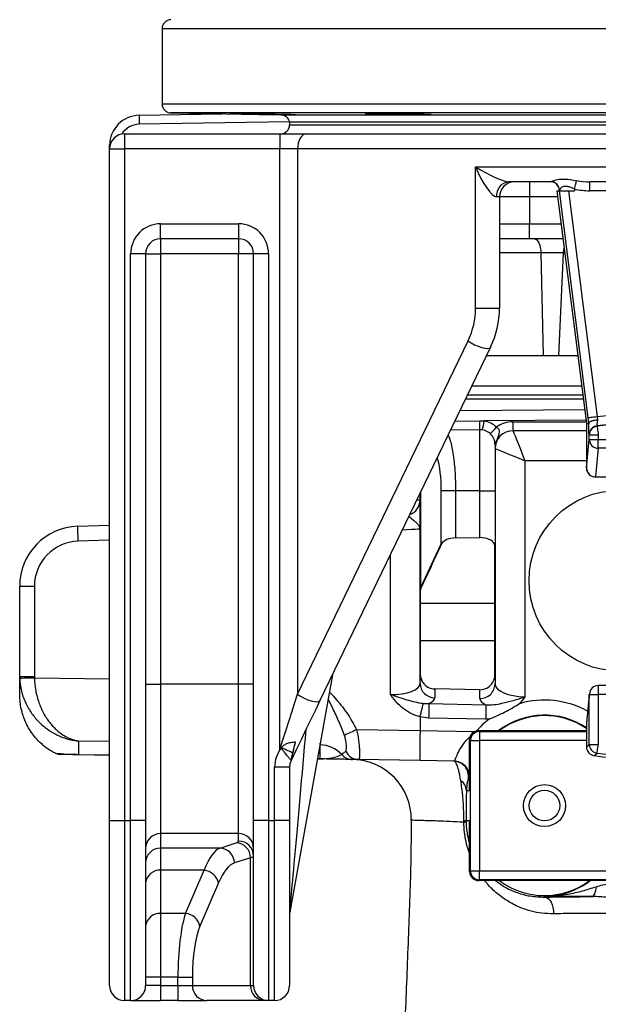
# Model space of a CAD drawing. Header units: millimetres. Extents: x 10 to 809, y 8 to 1712.
# Tile 2 of 20: x 108 to 301, y 414 to 742. Entities that reach past the tile are written whole.
import ezdxf

# ---------------------------------------------------------------- set-up
doc = ezdxf.new("R2010")
doc.units = ezdxf.units.MM

msp = doc.modelspace()

# ---------------------------------------------------------------- linework, layer by layer
at = {"color": 7, "linetype": 'Continuous', "lineweight": 25}
for p, q in [((155.28, 739.38), (155.28, 714.27)), ((147.6, 710.5), (175.17, 710.98)), ((158.23, 711.27), (194.91, 710.63)), ((197.78, 708.33), (197.78, 707.33)), ((197.78, 708.33), (517.78, 708.33)), ((142.78, 704.33), (142.78, 699.33)), ((142.78, 704.33), (194.48, 704.33)), ((194.48, 704.33), (194.48, 699.33)), ((194.48, 704.33), (203.41, 704.33)), ((203.41, 704.33), (344.68, 704.33)), ((137.78, 699.33), (137.78, 700.5)), ((137.78, 699.33), (142.78, 699.33)), ((137.78, 475.33), (137.78, 699.33)), ((142.78, 699.33), (142.78, 475.33)), ((194.48, 699.33), (142.78, 699.33)), ((200.43, 699.33), (194.48, 699.33)), ((194.48, 498.99), (194.48, 699.33)), ((200.43, 699.33), (200.43, 517.49)), ((341.7, 699.33), (200.43, 699.33)), ((259.8, 693.33), (341.7, 693.33)), ((259.8, 646.19), (259.8, 693.33)), ((284.78, 688.33), (270.81, 688.33)), ((277.78, 688.33), (277.78, 683.33)), ((344.68, 688.33), (297.9, 688.33)), ((297.9, 685.33), (297.9, 688.33)), ((267.78, 683.33), (266.79, 683.33)), ((267.78, 683.33), (267.78, 646.19)), ((277.78, 683.33), (267.78, 683.33)), ((277.78, 683.33), (277.78, 674.33)), ((286.95, 685.33), (296.78, 607.74)), ((286.95, 685.33), (287.73, 685.33)), ((297.32, 609.59), (287.73, 685.33)), ((287.73, 685.33), (290.75, 685.33)), ((287.78, 685.33), (287.78, 685.45)), ((290.75, 685.33), (300.3, 609.97)), ((290.75, 685.33), (292.78, 685.33)), ((292.78, 685.93), (292.78, 685.33)), ((353.62, 685.33), (297.9, 685.33)), ((154.78, 669.33), (154.78, 674.33)), ((154.78, 674.33), (180.78, 674.33)), ((180.78, 674.33), (180.78, 669.33)), ((267.78, 674.33), (277.78, 674.33)), ((277.78, 669.33), (277.78, 674.33)), ((180.78, 669.33), (154.78, 669.33)), ((154.78, 669.33), (154.78, 664.33)), ((180.78, 669.33), (180.78, 664.33)), ((277.78, 669.33), (267.78, 669.33)), ((288.98, 669.33), (277.78, 669.33)), ((149.78, 664.33), (144.78, 664.33)), ((144.78, 475.33), (144.78, 664.33)), ((149.78, 664.33), (149.78, 475.33)), ((149.78, 664.33), (154.78, 664.33)), ((154.78, 664.33), (154.78, 520.83)), ((180.78, 664.33), (154.78, 664.33)), ((185.78, 664.33), (180.78, 664.33)), ((180.78, 520.83), (180.78, 664.33)), ((190.78, 664.33), (185.78, 664.33)), ((185.78, 475.33), (185.78, 664.33)), ((190.78, 664.33), (190.78, 475.33)), ((289.02, 664.59), (281.57, 664.59)), ((281.57, 664.59), (282.32, 630.33)), ((289.02, 664.59), (287.46, 630.33)), ((259.8, 646.19), (267.78, 646.19)), ((200.43, 517.49), (257.31, 635.32)), ((264.79, 633.15), (207.91, 515.32)), ((282.32, 630.33), (263.43, 630.33)), ((287.46, 630.33), (282.32, 630.33)), ((293.92, 630.33), (287.46, 630.33)), ((257.16, 617.33), (295.57, 617.33)), ((296.78, 607.74), (297.56, 607.78)), ((296.78, 607.74), (296.78, 592.9)), ((297.56, 607.78), (297.32, 609.59)), ((300.3, 609.97), (300.43, 608.97)), ((261.19, 605.67), (251.45, 605.5)), ((261.19, 585.33), (261.19, 605.67)), ((296.78, 605.33), (272.28, 605.33)), ((300.24, 606.93), (300.32, 606.87)), ((296.78, 592.9), (297.73, 602.42)), ((297.73, 603.9), (297.66, 603.96)), ((300.73, 603.9), (297.73, 603.9)), ((297.73, 602.42), (297.73, 603.9)), ((297.73, 602.42), (300.73, 602.42)), ((300.73, 603.9), (300.73, 602.42)), ((300.73, 599.47), (300.73, 602.42)), ((300.73, 602.42), (307.78, 602.42)), ((266.28, 600.67), (266.28, 585.33)), ((300.73, 599.47), (299.78, 589.95)), ((307.78, 599.47), (300.73, 599.47)), ((276.28, 595.33), (276.28, 516.59)), ((299.78, 589.95), (307.78, 589.95)), ((299.78, 589.9), (307.78, 589.9)), ((241.28, 552.83), (241.28, 584.43)), ((253.12, 585.33), (248.38, 585.33)), ((248.38, 567.62), (248.38, 585.33)), ((261.19, 585.33), (253.12, 585.33)), ((253.12, 585.33), (253.12, 569.6)), ((261.19, 569.68), (261.19, 585.33)), ((261.19, 585.33), (266.28, 585.33)), ((266.28, 585.33), (266.28, 567.54)), ((127.1, 573.48), (137.78, 573.84)), ((253.12, 569.6), (261.19, 569.68)), ((241.45, 552.83), (248.38, 567.62)), ((248.47, 567.62), (248.38, 567.62)), ((266.11, 567.54), (266.28, 567.54)), ((266.24, 547.91), (266.24, 566.98)), ((266.28, 567.54), (266.28, 548.48)), ((107.78, 553.49), (112.69, 553.49)), ((107.78, 523.39), (107.78, 553.49)), ((112.69, 553.49), (112.69, 523.39)), ((241.45, 552.83), (241.28, 552.83)), ((241.28, 548.74), (241.28, 552.83)), ((241.36, 552.04), (241.36, 547.95)), ((241.28, 535.33), (241.28, 548.74)), ((266.28, 548.48), (266.28, 535.33)), ((241.37, 547.83), (241.36, 547.83)), ((241.36, 547.83), (241.36, 535.33)), ((241.37, 547.83), (266.23, 547.83)), ((266.24, 547.83), (266.23, 547.83)), ((266.24, 535.33), (266.24, 547.83)), ((241.28, 535.33), (241.36, 535.33)), ((241.28, 524.17), (241.28, 535.33)), ((241.36, 535.33), (266.24, 535.33)), ((241.36, 535.33), (241.36, 524.17)), ((266.24, 535.33), (266.28, 535.33)), ((266.24, 523.97), (266.24, 535.33)), ((266.28, 535.33), (266.28, 523.97)), ((107.78, 523.39), (112.69, 523.39)), ((107.78, 517.54), (107.78, 523.39)), ((212.06, 523.92), (197.86, 444.76)), ((241.28, 524.17), (241.36, 524.17)), ((241.28, 521.11), (241.28, 524.17)), ((266.24, 523.97), (266.28, 523.97)), ((266.28, 523.97), (266.28, 520.88)), ((149.78, 520.83), (154.78, 520.83)), ((154.78, 520.83), (154.78, 471.02)), ((180.78, 520.83), (154.78, 520.83)), ((180.78, 471.02), (180.78, 520.83)), ((185.78, 520.83), (180.78, 520.83)), ((246.19, 519.24), (246.19, 516.28)), ((261.19, 518.97), (246.19, 519.24)), ((261.19, 516.05), (261.19, 518.97)), ((307.78, 520.33), (300.73, 520.33)), ((297.73, 517.33), (296.78, 507.81)), ((297.74, 517.63), (296.8, 508.1)), ((297.73, 517.33), (300.73, 517.33)), ((297.73, 500.75), (297.73, 517.33)), ((307.78, 517.33), (300.73, 517.33)), ((300.73, 517.33), (300.73, 500.75)), ((242.36, 514.35), (244.23, 514.33)), ((244.23, 514.33), (263.25, 513.98)), ((241.28, 509.88), (241.28, 509.9)), ((244.14, 509.5), (241.28, 509.88)), ((241.28, 509.88), (241.28, 505.32)), ((263.16, 509.15), (244.14, 509.5)), ((264.31, 509.18), (263.16, 509.15)), ((220.14, 505.69), (241.28, 505.32)), ((296.78, 507.81), (296.78, 499.94)), ((258.08, 502.03), (257.78, 502.33)), ((257.78, 485.33), (257.78, 502.33)), ((260.78, 505.33), (261.08, 505.03)), ((260.78, 505.33), (267.78, 505.33)), ((261.08, 505.03), (261.08, 502.03)), ((267.78, 505.33), (296.78, 505.33)), ((127.43, 501.86), (127.43, 497.34)), ((195.11, 499.6), (195.24, 499.89)), ((199.68, 501.61), (198.74, 497.96)), ((207.95, 495.93), (207.95, 500.6)), ((258.08, 458.62), (258.08, 502.03)), ((258.08, 502.03), (261.08, 502.03)), ((261.08, 502.03), (261.08, 458.62)), ((296.78, 499.94), (297.73, 500.75)), ((297.73, 500.75), (300.73, 500.75)), ((137.78, 497.13), (127.43, 497.31)), ((207.95, 495.9), (207.04, 495.92)), ((197.78, 493.18), (192.78, 493.18)), ((192.78, 475.33), (192.78, 493.18)), ((197.78, 493.18), (197.78, 475.33)), ((198.29, 495.39), (198.26, 495.48)), ((198.32, 495.57), (198.3, 495.42)), ((241.19, 495.32), (220.76, 495.68)), ((252.81, 495.12), (241.19, 495.32)), ((256.74, 485.33), (257.78, 485.33)), ((137.78, 420.33), (137.78, 475.33)), ((137.78, 475.33), (142.78, 475.33)), ((142.78, 475.33), (144.78, 475.33)), ((142.78, 475.33), (142.78, 415.33)), ((149.78, 475.33), (144.78, 475.33)), ((144.78, 415.33), (144.78, 475.33)), ((149.78, 475.33), (149.78, 420.33)), ((185.78, 420.33), (185.78, 475.33)), ((190.78, 475.33), (185.78, 475.33)), ((190.78, 475.33), (192.78, 475.33)), ((190.78, 475.33), (190.78, 415.33)), ((192.78, 415.33), (192.78, 475.33)), ((197.78, 475.33), (192.78, 475.33)), ((197.78, 475.33), (197.78, 420.33)), ((256.61, 475.33), (257.78, 475.33)), ((257.78, 458.33), (257.78, 475.33)), ((180.78, 471.02), (154.78, 471.02)), ((154.78, 471.02), (154.78, 466.18)), ((180.78, 468.49), (180.78, 471.02)), ((174.58, 466.18), (179.93, 467.92)), ((174.58, 466.18), (154.78, 466.18)), ((154.78, 466.18), (154.78, 458.77)), ((184.76, 462.94), (179.41, 461.2)), ((184.76, 420.33), (184.76, 462.94)), ((169.24, 458.77), (154.78, 458.77)), ((154.78, 458.77), (154.78, 444.35)), ((163.06, 444.35), (169.24, 458.77)), ((257.78, 458.33), (258.08, 458.62)), ((258.08, 458.62), (261.08, 458.62)), ((261.08, 458.62), (454.48, 458.62)), ((261.08, 455.62), (261.08, 458.62)), ((174.07, 454.53), (167.89, 440.11)), ((261.08, 455.62), (260.78, 455.33)), ((267.78, 455.33), (260.78, 455.33)), ((454.48, 455.62), (261.08, 455.62)), ((297.78, 455.33), (267.78, 455.33)), ((417.78, 455.33), (297.78, 455.33)), ((282.78, 449.83), (282.78, 450.16)), ((163.06, 444.35), (154.78, 444.35)), ((154.78, 444.35), (154.78, 423.15)), ((154.78, 423.15), (149.78, 423.15)), ((154.78, 420.33), (149.78, 420.33)), ((160.54, 423.15), (154.78, 423.15)), ((154.78, 423.15), (154.78, 420.33)), ((154.78, 420.33), (154.78, 415.33)), ((154.78, 420.33), (160.54, 420.33)), ((160.54, 423.15), (165.37, 423.15)), ((160.54, 420.33), (160.54, 423.15)), ((160.54, 420.33), (165.37, 420.33)), ((160.54, 420.33), (160.54, 415.33)), ((165.37, 423.15), (165.37, 420.33)), ((165.37, 420.33), (184.76, 420.33)), ((184.76, 420.33), (185.78, 420.33)), ((144.78, 415.33), (142.78, 415.33)), ((144.78, 415.33), (154.78, 415.33)), ((160.54, 415.33), (154.78, 415.33)), ((160.54, 415.33), (170.2, 415.33)), ((189.59, 415.33), (170.2, 415.33)), ((190.78, 415.33), (189.59, 415.33)), ((192.78, 415.33), (190.78, 415.33))]:
    msp.add_line(p, q, dxfattribs=at)
at = {"color": 8, "linetype": 'Continuous', "lineweight": 25}
for p, q in [((560.28, 739.38), (155.28, 739.38)), ((155.28, 714.27), (354.46, 714.27)), ((557.33, 711.27), (158.23, 711.27)), ((194.91, 710.63), (520.65, 710.63)), ((197.77, 708.37), (147.6, 707.5)), ((197.78, 707.33), (517.78, 707.33)), ((137.92, 700.5), (137.78, 700.5)), ((287.21, 683.33), (277.78, 683.33)), ((277.78, 674.33), (288.35, 674.33)), ((281.57, 664.59), (267.78, 664.59)), ((289.58, 664.59), (289.02, 664.59)), ((258.57, 620.26), (295.2, 620.26)), ((295.75, 615.86), (256.45, 615.86)), ((254.61, 612.04), (296.2, 612.35)), ((252.9, 608.52), (261.19, 608.63)), ((296.65, 608.81), (262.63, 608.57)), ((272.23, 608.33), (296.71, 608.33)), ((296.78, 595.33), (276.28, 595.33)), ((299.78, 589.9), (299.78, 589.95)), ((241.45, 584.79), (241.45, 552.83)), ((240.25, 582.29), (241.28, 582.32)), ((137.78, 568.84), (127.19, 568.48)), ((231.45, 517.35), (231.45, 564.08)), ((112.7, 522.98), (137.78, 522.58)), ((300.73, 520.33), (300.73, 517.33)), ((297.74, 517.63), (297.73, 517.33)), ((296.8, 508.1), (296.78, 507.81)), ((241.28, 505.32), (259.43, 505.01)), ((261.08, 505.03), (296.78, 505.03)), ((137.78, 501.7), (127.43, 501.86)), ((207.95, 500.6), (207.88, 500.6)), ((296.78, 502.03), (261.08, 502.03)), ((127.43, 497.34), (137.78, 497.16)), ((207.04, 495.95), (207.95, 495.93))]:
    msp.add_line(p, q, dxfattribs=at)
at = {"color": 7, "linetype": 'Continuous', "lineweight": 25, "flags": 128}
for points in [[(203.41, 704.33), (202.83, 704.23), (202.27, 703.95), (201.75, 703.48), (201.3, 702.86), (200.93, 702.1), (200.66, 701.24), (200.49, 700.3), (200.43, 699.33)], [(292.78, 685.93), (292.89, 686.39), (293, 686.83), (293.1, 687.26), (293.2, 687.65), (293.29, 687.99), (293.36, 688.29), (293.42, 688.53), (293.46, 688.7)], [(279.48, 669.33), (279.87, 669.24), (280.25, 668.97), (280.61, 668.54), (280.92, 667.95), (281.18, 667.24), (281.38, 666.42), (281.51, 665.53), (281.57, 664.59)], [(257.31, 635.32), (258.33, 634.64), (259.48, 634.01), (260.69, 633.47), (261.88, 633.06), (262.95, 632.82), (263.83, 632.75), (264.46, 632.86), (264.79, 633.15)], [(300.3, 609.97), (299.73, 609.89), (299.17, 609.82), (298.66, 609.76), (298.21, 609.7), (297.84, 609.65), (297.56, 609.62), (297.39, 609.6), (297.32, 609.59)], [(272.28, 605.33), (272.36, 605.13), (272.58, 604.56), (272.95, 603.64), (273.45, 602.4), (274.06, 600.88), (274.75, 599.15), (275.5, 597.28), (276.28, 595.33)], [(300.32, 606.87), (300.33, 606.8), (300.35, 606.63), (300.39, 606.35), (300.44, 605.98), (300.5, 605.53), (300.57, 605.02), (300.65, 604.47), (300.73, 603.9)], [(276.28, 595.33), (274.33, 596.11), (272.45, 596.86), (270.72, 597.55), (269.21, 598.15), (267.96, 598.65), (267.04, 599.02), (266.47, 599.25), (266.28, 599.33)], [(107.79, 522.84), (107.88, 522.84), (108.16, 522.85), (108.62, 522.86), (109.22, 522.88), (109.97, 522.9), (110.81, 522.92), (111.74, 522.95), (112.7, 522.98)], [(194.48, 498.99), (195.54, 502.28), (196.59, 505.54), (197.61, 508.73), (198.6, 511.81), (199.55, 514.74), (200.43, 517.49)], [(200.43, 517.49), (201.45, 516.81), (202.6, 516.18), (203.81, 515.64), (204.99, 515.23), (206.06, 514.99), (206.94, 514.92), (207.58, 515.03), (207.91, 515.32)], [(207.91, 515.32), (206.49, 512.36), (204.96, 509.21), (203.36, 505.89), (201.7, 502.46), (200.01, 498.95), (198.3, 495.42)], [(244.23, 514.33), (244.23, 514.05), (244.22, 513.65), (244.21, 513.15), (244.2, 512.54), (244.19, 511.85), (244.17, 511.1), (244.16, 510.31), (244.14, 509.5)], [(263.25, 513.98), (263.25, 513.71), (263.24, 513.31), (263.23, 512.8), (263.22, 512.2), (263.21, 511.51), (263.19, 510.76), (263.18, 509.97), (263.16, 509.15)], [(198.74, 497.96), (198.45, 498.09), (198.1, 498.25), (197.69, 498.44), (197.23, 498.64), (196.74, 498.87), (196.21, 499.1), (195.67, 499.35), (195.11, 499.6)], [(300.32, 497.78), (300.33, 497.85), (300.35, 498.02), (300.39, 498.3), (300.44, 498.67), (300.5, 499.12), (300.57, 499.63), (300.65, 500.18), (300.73, 500.75)], [(127.43, 497.31), (126.67, 497.32), (125.91, 497.34), (125.16, 497.35), (124.41, 497.36), (123.67, 497.37), (122.95, 497.39), (122.23, 497.4), (121.53, 497.41)], [(218.77, 495.71), (218.24, 495.72), (217.68, 495.73), (217.1, 495.74), (216.5, 495.75), (215.87, 495.76), (215.22, 495.78), (214.55, 495.79), (213.86, 495.8), (213.16, 495.81), (212.44, 495.82), (211.72, 495.84), (210.98, 495.85), (210.23, 495.86), (209.47, 495.88), (208.71, 495.89), (207.95, 495.9)], [(257.66, 489.33), (257.49, 489.34), (257.39, 489.34)], [(298.74, 450), (298.96, 450.07), (299.17, 450.25), (299.37, 450.54), (299.55, 450.93), (299.72, 451.42), (299.87, 451.98), (299.99, 452.61), (300.08, 453.3)], [(282.78, 449.83), (283.4, 449.71), (283.99, 449.37), (284.53, 448.84), (284.99, 448.12), (285.36, 447.27), (285.61, 446.31), (285.74, 445.28), (285.74, 444.24)]]:
    msp.add_lwpolyline(points, dxfattribs=at)
at = {"color": 8, "linetype": 'Continuous', "lineweight": 25, "flags": 128}
for points in [[(289.36, 666.3), (289.14, 665.53), (289.02, 664.59)], [(241.28, 572.49), (241.09, 572.48), (240.53, 572.45), (239.63, 572.41), (238.41, 572.35), (236.92, 572.27), (235.37, 572.19)]]:
    msp.add_lwpolyline(points, dxfattribs=at)
at = {"color": 7, "linetype": 'Continuous', "lineweight": 25}
for centre, radius in [((307.78, 555.33), 30.15), ((282.78, 480.33), 7), ((282.78, 480.33), 5.1)]:
    msp.add_circle(centre, radius, dxfattribs=at)
for centre, radius, start, end in [((158.28, 739.38), 3, 91, 180), ((158.28, 714.27), 3, 180, 269), ((147.78, 700.5), 10, 91, 180), ((190.61, 709), 43.03, 178.0026, 181.9974), ((194.86, 707.63), 3, 13.3234, 89), ((194.78, 707.33), 3, 270, 0), ((142.78, 699.33), 5, 90, 180), ((271.36, 683.77), 4.59, 96.9051, 185.5424), ((272.78, 683.33), 5, 90, 180), ((284.78, 685.33), 3, 0, 90), ((284.8, 685.43), 2.98, 0.2471, 84.3816), ((154.78, 664.33), 10, 90, 180), ((180.78, 664.33), 10, 0, 90), ((154.78, 664.33), 5, 90, 180), ((180.78, 664.33), 5, 0, 90), ((234.8, 646.19), 25, 334.2307, 0), ((237.78, 646.19), 30, 334.2307, 0), ((218.68, 607.16), 42.54, 358.0027, 1.9851), ((219.34, 614.96), 43.77, 347.6653, 351.6052), ((261.33, 600.67), 8, 46.833, 80.6189), ((272.23, 599.33), 9, 90, 127.0473), ((315.24, 607.58), 43.02, 179.0014, 182.9982), ((307.78, 552.33), 55.12, 88.3837, 97.855), ((307.78, 552.33), 58.12, 88.3837, 97.3931), ((307.78, 552.33), 55.05, 48.1897, 97.7863), ((261.28, 600.67), 5, 0, 91), ((222.61, 646.92), 59.88, 314.6597, 317.5649), ((272.28, 599.33), 6, 90, 180), ((300.73, 603.9), 3, 97.8037, 179.9826), ((300.66, 603.96), 3, 97.8712, 127.3142), ((268.29, 600.66), 2.01, 143.0526, 179.4467), ((300.71, 602.46), 2.99, 180.6407, 270.2277), ((299.78, 592.9), 3, 180, 270), ((299.77, 592.93), 2.99, 180.6405, 270.2279), ((236.28, 582.16), 5, 288.8931, 0), ((127.78, 553.49), 20, 91.9306, 180), ((198.77, 572.14), 71.68, 178.9328, 182.9286), ((127.69, 553.49), 15, 91.9306, 180), ((252.48, 568.21), 4.14, 188.144, 189.9467), ((249.86, 566.82), 1.61, 149.8952, 155.069), ((264.91, 566.97), 1.33, 0.382, 25.6017), ((262.52, 567.54), 3.76, 351.3624, 359.9945), ((245.05, 552.83), 3.77, 180.012, 192.1322), ((242.68, 552.03), 1.31, 154.5989, 179.6277), ((245.54, 553.42), 4.14, 188.1452, 191.4627), ((245.05, 548.74), 3.77, 180.0123, 192.1319), ((246.28, 548.74), 5, 180, 190.5269), ((262.52, 548.48), 3.76, 351.3624, 359.9948), ((261.28, 548.48), 5, 352.5112, 0), ((242.59, 547.95), 1.23, 180.0001, 185.7017), ((265, 547.91), 1.24, 355.9621, 0.0008), ((246.03, 524.18), 4.75, 180.1794, 226.1413), ((246.28, 524.17), 4.92, 180, 223.9084), ((261.57, 523.97), 4.7, 328.8067, 359.9416), ((261.28, 523.97), 4.96, 330.6206, 0), ((246.19, 521.19), 4.91, 180.9872, 269.9991), ((261.36, 520.97), 4.92, 268.0484, 358.9666), ((300.73, 517.33), 3, 90, 174.3466), ((282.78, 485.33), 25.17, 56.1895, 127.3837), ((282.78, 485.33), 25, 55.9277, 126.8699), ((307.78, 552.33), 55.05, 262.2137, 311.8103), ((364.61, 198.82), 339.17, 115.2108, 115.9718), ((299.78, 507.81), 3, 174.3466, 180), ((261.08, 502.03), 3, 90.0208, 179.9792), ((202.78, 493.18), 10, 140.0662, 180), ((207.78, 490.57), 10.02, 42.6025, 89.0363), ((299.78, 499.94), 3, 180, 261.3235), ((299.78, 499.94), 3, 180.017, 261.3063), ((300.73, 500.75), 3, 180.0174, 262.1961), ((128.05, 497.32), 0.623, 178.7403, 181.2597), ((208.49, 495.92), 0.54, 178.5476, 181.4524), ((218.86, 500.68), 4.97, 221.9421, 268.9742), ((220.88, 500.49), 4.81, 204.1957, 268.5441), ((187.2, 634.96), 177.81, 309.0972, 309.5089), ((307.78, 552.33), 55.99, 261.3235, 273.0299), ((202.78, 493.18), 5, 154.2307, 180), ((196.6, 496.77), 2.1, 322.2097, 325.0957), ((198.1, 495.51), 0.225, 326.2511, 334.2659), ((218.37, 475.72), 20, 359.3494, 89), ((252.45, 490.13), 5, 351.0043, 88.9946), ((252.73, 490.12), 5, 59.2136, 88.9997), ((252.59, 485.18), 4.16, 1.9702, 56.9792), ((255.96, 492.91), 17.59, 269.8019, 272.129), ((255.91, 476), 1.24, 269.3444, 304.5323), ((154.77, 466.03), 4.99, 89.891, 179.8905), ((180.79, 466.03), 4.99, 0.1092, 90.1091), ((179.72, 462.89), 5.04, 0.6293, 87.6031), ((180.79, 463.5), 4.99, 0.1092, 90.1091), ((154.77, 461.19), 4.99, 89.8907, 179.8907), ((174.37, 461.14), 5.04, 0.6293, 87.6032), ((154.43, 454.12), 4.67, 85.687, 174.912), ((168.74, 453.34), 5.46, 12.6387, 84.7974), ((261.08, 458.62), 3, 180.0205, 269.9795), ((282.78, 475.33), 25, 233.1301, 306.8699), ((282.78, 475.33), 25.17, 270, 307.3837), ((154.43, 439.7), 4.67, 85.6872, 174.9118), ((162.56, 438.92), 5.46, 12.6387, 84.7971), ((202.78, 443.88), 5, 169.8245, 180), ((142.78, 420.33), 5, 180, 270), ((144.78, 420.33), 5, 270, 0), ((170.28, 420.24), 4.92, 179.0241, 268.9897), ((189.67, 420.24), 4.92, 179.0241, 268.9897), ((190.78, 420.33), 5, 180, 270), ((192.78, 420.33), 5, 270, 0)]:
    msp.add_arc(centre, radius, start, end, dxfattribs=at)
at = {"color": 8, "linetype": 'Continuous', "lineweight": 25}
for centre, radius, start, end in [((147.73, 700.5), 7, 91, 147.7921), ((300.66, 603.96), 3, 127.3127, 179.9828), ((282.78, 485.33), 30.17, 61.5119, 106.1339), ((282.78, 485.33), 30.17, 127.7432, 138.6576), ((252.73, 490.12), 5, 350.9352, 59.2122)]:
    msp.add_arc(centre, radius, start, end, dxfattribs=at)
at = {"color": 7, "linetype": 'Continuous', "lineweight": 25}
for centre, major_axis, ratio, start_param, end_param in [((262.78, 693.33), (8.53, -4.82), 0.154931, 4.444743, 6.015539), ((262.78, 693.33), (-4.32, 9.94), 0.25352, 1.461093, 3.031889), ((284.78, 693.33), (0, 5), 0.357314, 3.141593, 3.316198), ((297.9, 693.33), (11.65, 0), 0.429295, 4.320934, 4.712389), ((297.9, 693.33), (-13.43, 0), 0.595523, 1.179341, 1.570796), ((253.21, 566.71), (5, 0), 0.57735, 1.58825, 2.819024), ((261.28, 566.79), (5, 0), 0.57735, 0.26371, 1.58825), ((298.61, 664.54), (286.46, 615.77), 0.006853, 1.732239, 1.756795), ((127.78, 523.42), (4.59, 19.53), 0.996924, 1.802255, 1.829938), ((127.69, 523.42), (2.41, 14.89), 0.994227, 1.732007, 1.75969), ((231.28, 521.38), (10, -0.32), 0.401572, 4.742822, 6.296165), ((246.28, 524.41), (0, 5.18), 0.965926, 2.354472, 3.124139), ((261.28, 524.14), (0, 5.18), 0.965926, 3.124139, 4.184669), ((276.28, 520.61), (10, -0.32), 0.401572, 3.154572, 4.725368), ((231.19, 516.55), (15, -0.29), 0.267855, 5.77135, 6.2884), ((276.19, 515.78), (15, -0.29), 0.267855, 3.146807, 3.677178), ((241.37, 505.32), (0.17, 10), 0.008726, 1.571101, 3.141593), ((-331.62, 515.32), (572.9, -10), 0.017452, 0, 0.000305), ((260.78, 502.33), (-2.12, 2.12), 0.999695, 5.497939, 7.068431), ((127.78, 515.79), (-13.78, 15.25), 0.950191, 1.681045, 1.961852), ((127.78, 502.3), (20, -0.28), 0.248585, 4.296513, 4.698404), ((207.78, 500.91), (10, -0.35), 0.496809, 4.747116, 5.560385), ((155.78, 468.49), (25, 0), 0.087489, 6.021386, 6.283185), ((175.63, 416.37), (0, 50), 0.241154, 0.087266, 0.558505), ((155.78, 463.51), (30, 0), 0.072907, 6.021386, 6.283185), ((180.46, 416.37), (0, 45), 0.267949, 0.087266, 0.558505), ((260.78, 458.33), (-2.12, -2.12), 0.999695, 5.497939, 7.068431), ((165.9, 423.15), (0, 25), 0.214359, 0.558505, 1.570796), ((170.73, 423.15), (0, 20), 0.267949, 0.558505, 1.570796)]:
    msp.add_ellipse(centre, major_axis=major_axis, ratio=ratio, start_param=start_param, end_param=end_param, dxfattribs=at)
at = {"color": 8, "linetype": 'Continuous', "lineweight": 25}
for centre, major_axis, ratio, start_param, end_param in [((244.32, 585.33), (0, 15.14), 0.267952, 4.712389, 5.537233), ((202.78, 500.49), (4.92, 55.72), 0.001037, 3.153153, 4.807461), ((207.78, 521.49), (-0.16, 21.01), 0.008305, 3.24612, 3.390104)]:
    msp.add_ellipse(centre, major_axis=major_axis, ratio=ratio, start_param=start_param, end_param=end_param, dxfattribs=at)
at = {"color": 7, "linetype": 'Continuous', "lineweight": 25}
for points, knots in [([(196.52, 710.68), (196, 710.69), (195.45, 710.7), (194.55, 710.71), (194.25, 710.71), (193.61, 710.72), (193.28, 710.73), (192.28, 710.74), (191.59, 710.75), (190.54, 710.77), (190.18, 710.78), (189.46, 710.79), (189.1, 710.8), (188.02, 710.81), (187.31, 710.83), (186.24, 710.85), (185.89, 710.85), (185.2, 710.86), (184.53, 710.88), (183.88, 710.89), (183.24, 710.9), (182.93, 710.91), (182.03, 710.92), (181.47, 710.94), (180.71, 710.95), (180.47, 710.96), (180.01, 710.97), (179.79, 710.97), (179.19, 710.99), (178.86, 710.99), (178.44, 711), (178.32, 711.01), (178.11, 711.01), (178.02, 711.02), (177.81, 711.02), (177.74, 711.03), (177.74, 711.03), (177.81, 711.04), (178.02, 711.04), (178.11, 711.04), (178.32, 711.04), (178.44, 711.04), (178.85, 711.03), (179.19, 711.03), (179.99, 711.02), (180.45, 711.02), (181.47, 711.01), (182.02, 711), (182.92, 710.99), (183.24, 710.98), (183.87, 710.98), (184.52, 710.97), (185.2, 710.96), (185.88, 710.95), (186.24, 710.94), (187.3, 710.92), (188.02, 710.91), (189.09, 710.9), (189.45, 710.89), (190.17, 710.88), (190.53, 710.87), (191.59, 710.85), (192.28, 710.84), (193.27, 710.82), (193.6, 710.81), (194.24, 710.8), (194.55, 710.8), (195.44, 710.78), (196, 710.77), (196.77, 710.75), (197.01, 710.74), (197.47, 710.73), (197.9, 710.72), (198.27, 710.71), (198.61, 710.7), (198.76, 710.7), (199.18, 710.69), (199.39, 710.68), (199.67, 710.67), (199.74, 710.66), (199.74, 710.66), (199.67, 710.66), (199.46, 710.65), (199.37, 710.65), (199.17, 710.65), (199.04, 710.65), (198.63, 710.66), (198.3, 710.66), (197.49, 710.67), (197.03, 710.67), (196.52, 710.68)], [0, 0, 0, 0, 0.03125, 0.03125, 0.046875, 0.046875, 0.0625, 0.0625, 0.09375, 0.09375, 0.109375, 0.109375, 0.125, 0.125, 0.15625, 0.15625, 0.171875, 0.171875, 0.1875, 0.203125, 0.203125, 0.21875, 0.21875, 0.25, 0.25, 0.265625, 0.265625, 0.28125, 0.28125, 0.3125, 0.3125, 0.328125, 0.328125, 0.34375, 0.34375, 0.375, 0.375, 0.40625, 0.40625, 0.421875, 0.421875, 0.4375, 0.4375, 0.46875, 0.46875, 0.5, 0.5, 0.53125, 0.53125, 0.546875, 0.546875, 0.5625, 0.578125, 0.578125, 0.59375, 0.59375, 0.625, 0.625, 0.640625, 0.640625, 0.65625, 0.65625, 0.6875, 0.6875, 0.703125, 0.703125, 0.71875, 0.71875, 0.75, 0.75, 0.765625, 0.765625, 0.78125, 0.796875, 0.796875, 0.8125, 0.8125, 0.84375, 0.84375, 0.875, 0.875, 0.90625, 0.90625, 0.921875, 0.921875, 0.9375, 0.9375, 0.96875, 0.96875, 1, 1, 1, 1]), ([(236.88, 710.68), (235.65, 710.69), (233.2, 710.72), (229.53, 710.78), (226.39, 710.85), (224.11, 710.91), (222.94, 710.97), (223.03, 711.01), (224.36, 711.04), (226.78, 711.04), (230.01, 711.03), (233.7, 710.99), (237.43, 710.94), (240.78, 710.88), (243.36, 710.81), (244.89, 710.75), (245.2, 710.7), (244.25, 710.66), (242.15, 710.65), (239.51, 710.66), (237.61, 710.68), (236.88, 710.68)], [0, 0, 0, 0, 0.053689, 0.107378, 0.161074, 0.214774, 0.268474, 0.322169, 0.375857, 0.429538, 0.483216, 0.536894, 0.590578, 0.644269, 0.697967, 0.751668, 0.805366, 0.859058, 0.912741, 0.966418, 1, 1, 1, 1]), ([(285.09, 688.4), (285.37, 688.53), (286.06, 688.85), (288.29, 689.36), (290.94, 689.16), (292.77, 688.83), (293.46, 688.7)], [0, 0, 0, 0, 0.21022, 0.511923, 0.814834, 1, 1, 1, 1]), ([(292.78, 685.93), (292.26, 686.14), (291.36, 686.51), (290.11, 686.84), (289.06, 686.76), (288.21, 686.27), (287.82, 685.72), (287.79, 685.5), (287.78, 685.45)], [0, 0, 0, 0, 0.203301, 0.356537, 0.510723, 0.688603, 0.922266, 1, 1, 1, 1]), ([(297.56, 607.81), (297.56, 607.87), (297.58, 607.93), (297.66, 608.06), (297.72, 608.13), (297.86, 608.25), (297.95, 608.31), (298.16, 608.43), (298.28, 608.49), (298.54, 608.6), (298.68, 608.64), (298.99, 608.74), (299.16, 608.78), (299.5, 608.85), (299.68, 608.88), (300.05, 608.93), (300.24, 608.96), (300.43, 608.97)], [0, 0, 0, 0, 0.125, 0.125, 0.25, 0.25, 0.375, 0.375, 0.5, 0.5, 0.625, 0.625, 0.75, 0.75, 0.875, 0.875, 1, 1, 1, 1]), ([(297.66, 603.96), (297.64, 603.97), (297.63, 604.07), (297.62, 604.34), (297.61, 604.46), (297.61, 604.72), (297.6, 604.87), (297.59, 605.21), (297.59, 605.4), (297.58, 605.81), (297.58, 606.03), (297.57, 606.49), (297.57, 606.74), (297.56, 607.26), (297.56, 607.53), (297.56, 607.81)], [0, 0, 0, 0, 0.25, 0.25, 0.375, 0.375, 0.5, 0.5, 0.625, 0.625, 0.75, 0.75, 0.875, 0.875, 1, 1, 1, 1]), ([(300.43, 608.97), (300.41, 608.82), (300.4, 608.68), (300.36, 608.41), (300.35, 608.28), (300.32, 608.04), (300.31, 607.92), (300.29, 607.7), (300.28, 607.6), (300.26, 607.42), (300.25, 607.34), (300.24, 607.2), (300.24, 607.14), (300.23, 606.99), (300.23, 606.94), (300.24, 606.93)], [0, 0, 0, 0, 0.125, 0.125, 0.25, 0.25, 0.375, 0.375, 0.5, 0.5, 0.625, 0.625, 0.75, 0.75, 1, 1, 1, 1]), ([(266.8, 606.51), (266.96, 606.39), (267.26, 606.16), (267.56, 605.68), (267.71, 605.08), (267.51, 603.8), (267.04, 602.7), (266.68, 601.86)], [0, 0, 0, 0, 0.102849, 0.206181, 0.302522, 0.464175, 1, 1, 1, 1]), ([(266.68, 601.86), (266.48, 601.03), (266.28, 600.19), (266.28, 599.33), (266.28, 599.33)], [0, 0, 0, 0, 0.994108, 1, 1, 1, 1]), ([(107.79, 522.84), (107.83, 521.38), (108.02, 519.95), (108.44, 518.21), (108.54, 517.86), (108.74, 517.17), (108.85, 516.83), (109.21, 515.82), (109.48, 515.17), (110.07, 513.9), (110.39, 513.29), (111.09, 512.1), (111.47, 511.52), (112.65, 509.87), (113.52, 508.87), (114.92, 507.51), (115.4, 507.08), (116.39, 506.28), (116.9, 505.9), (118.44, 504.84), (119.5, 504.24), (121.16, 503.47), (121.72, 503.24), (122.84, 502.83), (123.41, 502.65), (124.54, 502.34), (125.12, 502.21), (125.98, 502.05), (126.27, 502.01), (126.71, 501.95), (126.85, 501.93), (127.14, 501.89), (127.29, 501.88), (127.43, 501.86)], [0, 0, 0, 0, 0.125, 0.125, 0.15625, 0.15625, 0.1875, 0.1875, 0.25, 0.25, 0.3125, 0.3125, 0.375, 0.375, 0.5, 0.5, 0.5625, 0.5625, 0.625, 0.625, 0.75, 0.75, 0.8125, 0.8125, 0.875, 0.875, 0.9375, 0.9375, 0.96875, 0.96875, 0.984375, 0.984375, 1, 1, 1, 1]), ([(112.7, 522.98), (112.72, 521.52), (112.87, 520.1), (113.18, 518.36), (113.25, 518.02), (113.4, 517.33), (113.49, 516.99), (113.75, 515.98), (113.96, 515.33), (114.4, 514.07), (114.64, 513.46), (115.16, 512.27), (115.45, 511.7), (116.34, 510.05), (116.99, 509.05), (118.04, 507.68), (118.4, 507.25), (119.14, 506.44), (119.52, 506.05), (120.68, 504.98), (121.48, 504.37), (122.72, 503.58), (123.14, 503.35), (123.98, 502.92), (124.41, 502.73), (125.26, 502.4), (125.69, 502.26), (126.34, 502.08), (126.56, 502.03), (126.89, 501.96), (126.99, 501.94), (127.21, 501.9), (127.32, 501.88), (127.43, 501.86)], [0, 0, 0, 0, 0.125, 0.125, 0.15625, 0.15625, 0.1875, 0.1875, 0.25, 0.25, 0.3125, 0.3125, 0.375, 0.375, 0.5, 0.5, 0.5625, 0.5625, 0.625, 0.625, 0.75, 0.75, 0.8125, 0.8125, 0.875, 0.875, 0.9375, 0.9375, 0.96875, 0.96875, 0.984375, 0.984375, 1, 1, 1, 1]), ([(114.89, 501.09), (114.27, 501.65), (113.69, 502.25), (112.62, 503.47), (112.13, 504.1), (111.24, 505.39), (110.84, 506.06), (110.1, 507.42), (109.77, 508.12), (108.91, 510.24), (108.49, 511.67), (108.06, 513.85), (107.96, 514.58), (107.85, 515.69), (107.82, 516.06), (107.79, 516.8), (107.78, 517.17), (107.78, 517.54)], [0, 0, 0, 0, 0.125, 0.125, 0.25, 0.25, 0.375, 0.375, 0.5, 0.5, 0.75, 0.75, 0.875, 0.875, 0.9375, 0.9375, 1, 1, 1, 1]), ([(242.36, 514.35), (241.44, 514.43), (240.54, 514.6), (238.75, 515.01), (237.87, 515.26), (236.08, 515.8), (235.18, 516.08), (233.79, 516.54), (233.32, 516.69), (232.62, 516.93), (232.39, 517.02), (232.04, 517.14), (231.92, 517.18), (231.69, 517.27), (231.57, 517.31), (231.45, 517.35)], [0, 0, 0, 0, 0.25, 0.25, 0.5, 0.5, 0.75, 0.75, 0.875, 0.875, 0.9375, 0.9375, 0.96875, 0.96875, 1, 1, 1, 1]), ([(241.28, 509.9), (240.25, 510.15), (239.27, 510.52), (237.86, 511.23), (237.41, 511.49), (236.52, 512.06), (236.09, 512.37), (234.85, 513.35), (234.09, 514.07), (233.05, 515.25), (232.71, 515.65), (232.22, 516.28), (232.07, 516.49), (231.83, 516.81), (231.76, 516.92), (231.6, 517.14), (231.53, 517.25), (231.45, 517.35)], [0, 0, 0, 0, 0.25, 0.25, 0.375, 0.375, 0.5, 0.5, 0.75, 0.75, 0.875, 0.875, 0.9375, 0.9375, 0.96875, 0.96875, 1, 1, 1, 1]), ([(263.25, 513.98), (264.14, 513.95), (265.95, 513.89), (268.95, 514.48), (272.33, 515.37), (274.96, 516.15), (276.27, 516.59), (276.28, 516.59)], [0, 0, 0, 0, 0.2030558, 0.411859, 0.7012757, 0.9985077, 1, 1, 1, 1]), ([(276.28, 516.59), (276.27, 516.59), (276.12, 516.38), (275.81, 515.97), (275.2, 515.2), (274.71, 514.66), (274.39, 514.31)], [0, 0, 0, 0, 0.006756, 0.263422, 0.519886, 1, 1, 1, 1]), ([(241.28, 509.9), (241.4, 510.37), (241.51, 510.84), (241.68, 511.52), (241.74, 511.74), (241.84, 512.17), (241.89, 512.37), (241.98, 512.76), (242.03, 512.95), (242.11, 513.3), (242.15, 513.47), (242.22, 513.77), (242.26, 513.91), (242.32, 514.15), (242.34, 514.26), (242.36, 514.35)], [0, 0, 0, 0, 0.25, 0.25, 0.375, 0.375, 0.5, 0.5, 0.625, 0.625, 0.75, 0.75, 0.875, 0.875, 1, 1, 1, 1]), ([(264.31, 509.18), (264.32, 509.19), (266.08, 509.86), (269.52, 511.42), (272.78, 513.32), (274.39, 514.3), (274.39, 514.31)], [0, 0, 0, 0, 0.001676, 0.50023, 0.998251, 1, 1, 1, 1]), ([(220.14, 505.69), (220.29, 505.04), (220.42, 504.4), (220.58, 503.45), (220.63, 503.13), (220.72, 502.5), (220.76, 502.19), (220.88, 501.28), (220.94, 500.71), (221.01, 499.88), (221.03, 499.62), (221.07, 499.1), (221.08, 498.86), (221.12, 498.16), (221.13, 497.74), (221.12, 497), (221.11, 496.69), (221.07, 496.32), (221.05, 496.2), (221.01, 496.01), (220.99, 495.93), (220.91, 495.74), (220.84, 495.68), (220.76, 495.68)], [0, 0, 0, 0, 0.125, 0.125, 0.1875, 0.1875, 0.25, 0.25, 0.375, 0.375, 0.4375, 0.4375, 0.5, 0.5, 0.625, 0.625, 0.75, 0.75, 0.8125, 0.8125, 0.875, 0.875, 1, 1, 1, 1]), ([(216.49, 498.52), (216.6, 498.78), (216.81, 499.26), (216.72, 500.92), (216.48, 502.51), (216.16, 503.5), (216.08, 503.74)], [0, 0, 0, 0, 0.327626, 0.608298, 0.905434, 1, 1, 1, 1]), ([(195.24, 499.89), (195.12, 499.74), (194.88, 499.46), (194.62, 499.16), (194.49, 499), (194.48, 498.99)], [0, 0, 0, 0, 0.477207, 0.953889, 1, 1, 1, 1]), ([(198.26, 495.48), (198.15, 495.6), (197.95, 495.85), (197.21, 496.68), (196.28, 497.81), (195.55, 498.87), (195.18, 499.49), (195.11, 499.6)], [0, 0, 0, 0, 0.23034, 0.460029, 0.700343, 0.94348, 1, 1, 1, 1]), ([(195.24, 499.89), (195.57, 500.2), (196.23, 500.82), (197.57, 501.29), (198.73, 501.49), (199.42, 501.57), (199.67, 501.61), (199.68, 501.61)], [0, 0, 0, 0, 0.261568, 0.52204, 0.809884, 0.992012, 1, 1, 1, 1]), ([(199.68, 501.61), (199.55, 501.07), (199.43, 500.53), (199.18, 499.46), (199.06, 498.93), (198.89, 498.14), (198.83, 497.88), (198.71, 497.36), (198.65, 497.11), (198.54, 496.61), (198.49, 496.37), (198.42, 496.04), (198.4, 495.93), (198.35, 495.73), (198.33, 495.64), (198.32, 495.57)], [0, 0, 0, 0, 0.25, 0.25, 0.5, 0.5, 0.625, 0.625, 0.75, 0.75, 0.875, 0.875, 0.9375, 0.9375, 1, 1, 1, 1]), ([(119.64, 497.87), (119.93, 497.72), (120.25, 497.61), (120.88, 497.46), (121.2, 497.42), (121.53, 497.41)], [0, 0, 0, 0, 0.5, 0.5, 1, 1, 1, 1]), ([(198.74, 497.96), (198.67, 497.64), (198.52, 496.92), (198.4, 496.14), (198.34, 495.72), (198.32, 495.61), (198.32, 495.57), (198.32, 495.57)], [0, 0, 0, 0, 0.345432, 0.770593, 0.919733, 0.98224, 1, 1, 1, 1]), ([(215.16, 497.36), (215.31, 497.47), (215.6, 497.69), (216.19, 498.24), (216.49, 498.52)], [0, 0, 0, 0, 0.4975931, 1, 1, 1, 1]), ([(198.3, 495.42), (198.3, 495.4), (198.29, 495.38), (198.28, 495.36), (198.28, 495.36)], [0, 0, 0, 0, 0.712516, 1, 1, 1, 1]), ([(198.28, 495.36), (198.28, 495.36), (198.28, 495.37), (198.29, 495.38), (198.29, 495.39)], [0, 0, 0, 0, 0.107264, 1, 1, 1, 1]), ([(220.76, 495.68), (220.36, 495.69), (219.94, 495.69), (219.22, 495.71), (218.92, 495.71), (218.77, 495.71)], [0, 0, 0, 0, 0.5, 0.5, 1, 1, 1, 1]), ([(254.85, 488.67), (254.75, 489.23), (254.66, 489.74), (254.47, 490.68), (254.38, 491.11), (254.21, 491.9), (254.12, 492.26), (253.95, 492.92), (253.86, 493.22), (253.59, 494.02), (253.4, 494.42), (252.99, 494.97), (252.78, 495.12), (252.54, 495.12)], [0, 0, 0, 0, 0.125, 0.125, 0.25, 0.25, 0.375, 0.375, 0.5, 0.5, 0.75, 0.75, 1, 1, 1, 1]), ([(257.39, 489.34), (257.36, 489.35), (257.32, 489.26), (257.21, 488.92), (257.15, 488.68), (257.02, 488.04), (256.95, 487.64), (256.86, 486.9), (256.83, 486.62), (256.78, 486.02), (256.76, 485.69), (256.74, 485.33)], [0, 0, 0, 0, 0.25, 0.25, 0.5, 0.5, 0.75, 0.75, 0.875, 0.875, 1, 1, 1, 1]), ([(255.9, 475.31), (255.9, 476.68), (255.87, 478), (255.81, 479.62), (255.79, 479.94), (255.76, 480.56), (255.74, 480.87), (255.68, 481.78), (255.64, 482.36), (255.57, 483.22), (255.54, 483.5), (255.49, 484.04), (255.46, 484.31), (255.38, 485.09), (255.32, 485.58), (255.13, 487.01), (255, 487.87), (254.85, 488.67)], [0, 0, 0, 0, 0.25, 0.25, 0.3125, 0.3125, 0.375, 0.375, 0.5, 0.5, 0.5625, 0.5625, 0.625, 0.625, 0.75, 0.75, 1, 1, 1, 1]), ([(256.74, 485.33), (256.73, 484.77), (256.71, 484.17), (256.69, 483.15), (256.68, 482.8), (256.67, 482.05), (256.66, 481.65), (256.65, 480.82), (256.64, 480.39), (256.64, 479.7), (256.63, 479.46), (256.63, 478.98), (256.63, 478.74), (256.62, 477.99), (256.62, 477.47), (256.62, 476.68), (256.61, 476.42), (256.61, 475.88), (256.61, 475.6), (256.61, 475.33)], [0, 0, 0, 0, 0.25, 0.25, 0.375, 0.375, 0.5, 0.5, 0.625, 0.625, 0.6875, 0.6875, 0.75, 0.75, 0.875, 0.875, 0.9375, 0.9375, 1, 1, 1, 1]), ([(238.36, 475.48), (238.32, 471.66), (238.24, 463.77), (237.94, 451.68), (237.45, 439.07), (236.95, 426.1), (236.43, 412.79), (235.91, 400), (235.39, 387.78), (234.96, 378.32), (234.69, 372.79), (234.61, 371.04)], [0, 0, 0, 0, 0.1073674, 0.2216535, 0.3399441, 0.4623132, 0.5888563, 0.7196079, 0.8317882, 0.9468902, 1, 1, 1, 1]), ([(256.62, 474.98), (256.65, 474.24), (256.71, 472.78), (257.07, 470.46), (257.43, 468.8), (257.74, 467.92), (257.78, 467.82)], [0, 0, 0, 0, 0.280956, 0.562357, 0.949832, 1, 1, 1, 1]), ([(266.48, 455.33), (267.51, 454.57), (269.72, 452.93), (273.6, 451.26), (277.96, 450.02), (281.17, 449.89), (282.78, 449.83)], [0, 0, 0, 0, 0.230877, 0.49855, 0.749429, 1, 1, 1, 1]), ([(282.78, 450.16), (282.79, 450.16), (282.81, 450.16), (282.93, 450.16), (283.42, 450.16), (286.01, 450.2), (290.13, 450.64), (295.37, 451.83), (298.51, 452.81), (300.08, 453.3)], [0, 0, 0, 0, 0.0017614, 0.0043095, 0.0192294, 0.0858183, 0.4483136, 0.7241466, 1, 1, 1, 1]), ([(300.08, 453.3), (300.8, 453.52), (302.25, 453.96), (303.75, 454.25), (304.51, 454.4)], [0, 0, 0, 0, 0.497657, 1, 1, 1, 1]), ([(298.74, 450), (297.26, 450.01), (295.84, 450.02), (293.08, 450.04), (291.74, 450.05), (289.11, 450.08), (287.83, 450.1), (285.92, 450.12), (285.29, 450.13), (284.35, 450.14), (283.87, 450.14), (283.4, 450.15), (283.09, 450.15), (282.93, 450.15), (282.78, 450.16)], [0, 0, 0, 0, 0.25, 0.25, 0.5, 0.5, 0.75, 0.75, 0.875, 0.875, 0.9375, 0.96875, 0.96875, 1, 1, 1, 1]), ([(282.78, 449.83), (285.3, 449.86), (287.89, 449.89), (293.22, 449.95), (295.95, 449.98), (298.74, 450)], [0, 0, 0, 0, 0.5, 0.5, 1, 1, 1, 1]), ([(303.82, 449.72), (302.98, 449.78), (302.14, 449.85), (300.45, 449.96), (299.6, 450), (298.74, 450)], [0, 0, 0, 0, 0.5, 0.5, 1, 1, 1, 1]), ([(323.36, 444.28), (320.16, 444.29), (314.44, 444.31), (306.47, 444.38), (299.3, 444.42), (292.32, 444.36), (287.93, 444.28), (285.74, 444.24)], [0, 0, 0, 0, 0.239122, 0.427431, 0.615732, 0.807875, 1, 1, 1, 1])]:
    msp.add_open_spline(points, degree=3, knots=knots, dxfattribs=at)
for points in [[(261.19, 608.63), (261.67, 608.64), (262.15, 608.62), (262.63, 608.57)], [(297.56, 607.81), (297.56, 607.79), (297.56, 607.78), (297.56, 607.78)], [(255.9, 474.76), (255.9, 474.94), (255.9, 475.13), (255.9, 475.31)], [(256.61, 475.33), (256.61, 475.21), (256.61, 475.09), (256.62, 474.98)]]:
    msp.add_open_spline(points, degree=3, dxfattribs=at)
at = {"color": 8, "linetype": 'Continuous', "lineweight": 25}
for points, knots in [([(250.63, 603.81), (250.77, 603.53), (251.13, 602.79), (251.64, 601.01), (252.14, 598.59), (252.55, 595.81), (252.86, 592.71), (253.08, 589.21), (253.11, 586.69), (253.12, 585.33)], [0, 0, 0, 0, 0.095403, 0.24617, 0.390825, 0.539837, 0.681726, 0.827877, 1, 1, 1, 1]), ([(241.28, 572.49), (241.28, 572.49), (241.28, 572.77), (241.14, 573.31), (240.55, 574.14), (239.66, 575.01), (238.62, 575.86), (237.83, 576.55), (237.54, 576.68), (237.54, 576.68)], [0, 0, 0, 0, 0.00166, 0.196072, 0.393674, 0.591598, 0.79453, 0.997252, 1, 1, 1, 1]), ([(216.08, 503.74), (215.49, 505.26), (214.32, 508.3), (212.41, 512.34), (211.16, 514.91), (210.64, 515.98)], [0, 0, 0, 0, 0.367045, 0.735679, 1, 1, 1, 1]), ([(211.04, 518.19), (211.63, 517.56), (213.7, 515.39), (217.01, 511.37), (219.09, 507.59), (220.14, 505.69)], [0, 0, 0, 0, 0.167859, 0.580413, 1, 1, 1, 1]), ([(252.81, 495.12), (252.86, 495.22), (252.97, 495.43), (253.51, 497.02), (254.58, 499.22), (256.12, 501.37), (257.34, 502.76), (257.97, 503.32), (258.07, 503.4)], [0, 0, 0, 0, 0.2121602, 0.4244759, 0.631889, 0.8339814, 0.9756458, 1, 1, 1, 1]), ([(255.9, 474.76), (254.29, 474.84), (251.08, 475), (247.08, 475.19), (243.74, 475.29), (241.19, 475.36), (239.46, 475.42), (238.49, 475.46), (238.46, 475.47), (238.45, 475.48)], [0, 0, 0, 0, 0.147203, 0.294403, 0.445469, 0.596535, 0.741798, 0.88706, 1, 1, 1, 1]), ([(257.78, 464.47), (257.7, 464.66), (257.22, 465.85), (256.64, 468.19), (256.05, 471.45), (255.95, 473.66), (255.9, 474.76)], [0, 0, 0, 0, 0.066223, 0.410664, 0.705582, 1, 1, 1, 1]), ([(285.74, 444.24), (284.45, 444.27), (281.88, 444.34), (278.28, 445.08), (274.51, 446.33), (270.7, 448.23), (266.98, 450.95), (264.39, 453.32), (263.18, 454.97), (262.92, 455.33)], [0, 0, 0, 0, 0.134736, 0.269996, 0.404954, 0.586577, 0.768816, 0.95051, 1, 1, 1, 1])]:
    msp.add_open_spline(points, degree=3, knots=knots, dxfattribs=at)

doc.saveas('drawing.dxf')
